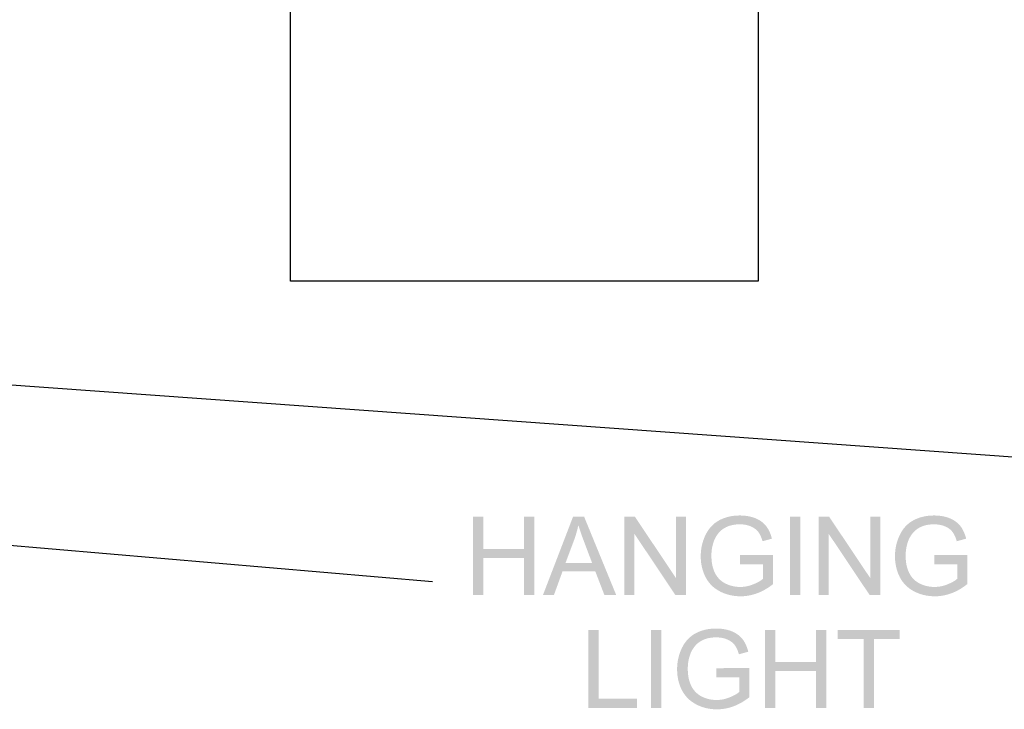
# Model space of a CAD drawing. Header units: millimetres. Extents: x 502444 to 745500, y -417645 to -375189.
# Tile 193 of 208: x 737599 to 738940, y -404183 to -403243. Entities that reach past the tile are written whole.
import ezdxf

# ---------------------------------------------------------------- set-up
doc = ezdxf.new("R2010")
doc.units = ezdxf.units.MM
doc.layers.add('PDF2_Geometry', color=7, linetype='Continuous')
doc.layers.add('PDF2_Solid Fills', color=7, linetype='Continuous')

msp = doc.modelspace()

# ---------------------------------------------------------------- hatches: boundary and pattern name
at = {"layer": 'PDF2_Solid Fills', "lineweight": 25, "transparency": 33554559}
for points in [[(738230.67144, -403920.46893), (738216.57066, -403920.46893), (738216.57066, -404027.0132), (738230.67144, -404027.0132), (738230.67144, -403976.7938), (738286.05865, -403976.7938), (738230.67144, -403964.22075)], [(738300.15942, -403920.46893), (738286.05865, -403920.46893), (738286.05865, -403964.22075), (738230.67144, -403964.22075), (738286.05865, -403976.7938), (738286.05865, -404027.0132), (738300.15942, -404027.0132)], [(738368.04825, -403920.46893), (738352.85696, -403920.46893), (738311.93494, -404027.0132), (738326.90832, -404027.0132), (738338.61059, -403994.74438), (738383.16721, -403994.74438), (738342.68105, -403983.26139), (738354.38332, -403952.01075), (738354.48796, -403951.72504), (738355.37056, -403949.23281), (738356.20222, -403946.73512), (738356.98291, -403944.2338), (738357.71311, -403941.72792), (738358.39235, -403939.21841), (738359.0211, -403936.70344), (738359.59889, -403934.18482), (738360.12572, -403931.66075)], [(738368.04825, -403920.46893), (738360.12572, -403931.66075), (738360.67894, -403933.54789), (738361.32589, -403935.65523), (738362.03834, -403937.88085), (738362.81585, -403940.2275), (738363.65933, -403942.69333), (738364.56742, -403945.27928), (738365.54147, -403947.98442), (738366.58058, -403950.80967), (738367.6852, -403953.75503), (738378.80604, -403983.26139), (738342.68105, -403983.26139), (738383.16721, -403994.74438), (738395.5965, -404027.0132), (738411.65994, -404027.0132)], [(738437.24552, -403920.46893), (738422.78124, -403920.46893), (738422.78124, -404027.0132), (738436.30059, -404027.0132), (738436.30059, -403943.28932)], [(738437.24552, -403920.46893), (738436.30059, -403943.28932), (738492.26922, -404027.0132), (738493.21416, -404004.12002)], [(738506.73351, -403920.46893), (738493.21416, -403920.46893), (738493.21416, -404004.12002), (738492.26922, -404027.0132), (738506.73351, -404027.0132)], [(738580.21916, -403918.65186), (738579.04674, -403918.66095), (738576.53768, -403918.74194), (738574.07639, -403918.90663), (738571.66287, -403919.15685), (738569.29713, -403919.48988), (738566.97914, -403919.90843), (738564.70893, -403920.4107), (738562.48604, -403920.99668), (738560.31137, -403921.66728), (738558.18447, -403922.4225), (738556.10489, -403923.26143), (738554.07353, -403924.18498), (738552.08993, -403925.19315), (738550.15593, -403926.29323), (738548.2324, -403927.52797), (738546.38939, -403928.85916), (738544.62599, -403930.2868), (738580.29195, -403930.71627), (738581.29421, -403930.72719), (738583.7514, -403930.84821), (738586.13808, -403931.1048), (738588.45378, -403931.49515), (738590.69851, -403932.02107), (738592.87182, -403932.68257), (738594.97461, -403933.47783), (738596.06695, -403933.96827), (738598.29348, -403935.12384), (738600.31483, -403936.40044), (738602.13146, -403937.79987), (738603.74335, -403939.32123), (738605.15052, -403940.96361), (738605.18828, -403941.01365), (738606.33521, -403942.65785), (738607.41845, -403944.49312), (738608.43709, -403946.5213), (738609.39249, -403948.74055), (738610.28374, -403951.1518), (738611.11084, -403953.75503), (738623.83084, -403950.26646), (738623.66433, -403949.63135), (738622.93868, -403947.11091), (738622.13796, -403944.71059), (738621.26264, -403942.43037), (738620.31224, -403940.26935), (738619.28723, -403938.22844), (738618.18716, -403936.30672), (738617.01248, -403934.50602), (738615.76272, -403932.82361), (738614.67311, -403931.52881), (738613.13902, -403929.9292), (738611.47253, -403928.42695), (738609.67319, -403927.02024), (738607.74192, -403925.71089), (738605.6778, -403924.49708), (738603.48175, -403923.37972), (738601.15285, -403922.3588), (738600.95631, -403922.28146), (738598.86308, -403921.51987), (738596.71707, -403920.84745), (738594.51874, -403920.26511), (738592.26719, -403919.77195), (738589.96286, -403919.36886), (738587.60621, -403919.05494), (738585.19678, -403918.83111), (738582.73413, -403918.69644)], [(738648.61662, -404027.0132), (738648.61662, -403920.46893), (738662.71785, -403920.46893), (738662.71785, -404027.0132)], [(738701.89558, -403920.46893), (738687.43129, -403920.46893), (738687.43129, -404027.0132), (738700.95064, -404027.0132), (738700.95064, -403943.28932)], [(738701.89558, -403920.46893), (738700.95064, -403943.28932), (738756.91927, -404027.0132), (738757.86421, -404004.12002)], [(738771.38356, -403920.46893), (738757.86421, -403920.46893), (738757.86421, -404004.12002), (738756.91927, -404027.0132), (738771.38356, -404027.0132)], [(738844.86921, -403918.65186), (738843.6968, -403918.66095), (738841.18774, -403918.74194), (738838.72645, -403918.90663), (738836.31293, -403919.15685), (738833.94718, -403919.48988), (738831.6292, -403919.90843), (738829.35899, -403920.4107), (738827.13609, -403920.99668), (738824.96142, -403921.66728), (738822.83453, -403922.4225), (738820.75494, -403923.26143), (738818.72358, -403924.18498), (738816.73999, -403925.19315), (738814.80599, -403926.29323), (738812.88245, -403927.52797), (738811.03944, -403928.85916), (738809.27605, -403930.2868), (738844.942, -403930.71627), (738845.94426, -403930.72719), (738848.40145, -403930.84821), (738850.78813, -403931.1048), (738853.10384, -403931.49515), (738855.34857, -403932.02107), (738857.52187, -403932.68257), (738859.62466, -403933.47783), (738860.717, -403933.96827), (738862.94353, -403935.12384), (738864.96489, -403936.40044), (738866.78151, -403937.79987), (738868.39341, -403939.32123), (738869.80057, -403940.96361), (738869.83833, -403941.01365), (738870.98526, -403942.65785), (738872.06851, -403944.49312), (738873.08714, -403946.5213), (738874.04254, -403948.74055), (738874.93379, -403951.1518), (738875.76089, -403953.75503), (738888.48089, -403950.26646), (738888.31438, -403949.63135), (738887.58873, -403947.11091), (738886.78802, -403944.71059), (738885.91269, -403942.43037), (738884.96229, -403940.26935), (738883.93729, -403938.22844), (738882.83722, -403936.30672), (738881.66253, -403934.50602), (738880.41278, -403932.82361), (738879.32317, -403931.52881), (738877.78907, -403929.9292), (738876.12258, -403928.42695), (738874.32325, -403927.02024), (738872.39198, -403925.71089), (738870.32786, -403924.49708), (738868.13181, -403923.37972), (738865.80291, -403922.3588), (738865.60637, -403922.28146), (738863.51313, -403921.51987), (738861.36713, -403920.84745), (738859.1688, -403920.26511), (738856.91724, -403919.77195), (738854.61291, -403919.36886), (738852.25626, -403919.05494), (738849.84683, -403918.83111), (738847.38418, -403918.69644)], [(738544.62599, -403930.2868), (738542.94358, -403931.81089), (738541.34079, -403933.43142), (738539.81852, -403935.14841), (738538.37632, -403936.96094), (738537.01419, -403938.87083), (738535.73214, -403940.87717), (738534.53061, -403942.97995), (738533.40961, -403945.17919), (738532.60207, -403946.91074), (738531.68625, -403949.05265), (738530.85005, -403951.21913), (738530.09347, -403953.41109), (738529.4165, -403955.62671), (738528.81915, -403957.8678), (738528.30141, -403960.13437), (738527.86329, -403962.4246), (738527.50479, -403964.7403), (738527.2259, -403967.08057), (738527.02709, -403969.44541), (738526.90744, -403971.83482), (738526.86786, -403974.24971), (738526.88105, -403975.65915), (738526.96931, -403978.11679), (738527.14037, -403980.53714), (738527.39469, -403982.92018), (738527.73136, -403985.265), (738528.15127, -403987.57252), (738528.654, -403989.84181), (738529.23907, -403992.07381), (738529.90739, -403994.26759), (738530.65897, -403996.42406), (738531.4929, -403998.54232), (738532.40963, -404000.62327), (738533.40961, -404002.666), (738534.52834, -404004.71783), (738535.75079, -404006.71507), (738537.06105, -404008.6286), (738538.45958, -404010.45842), (738539.94636, -404012.20361), (738541.52049, -404013.86509), (738543.18334, -404015.44287), (738544.934, -404016.93693), (738546.77246, -404018.34637), (738548.69918, -404019.6721), (738550.7137, -404020.91321), (738552.81649, -404022.07152), (738554.09991, -404022.72847), (738556.16676, -404023.70298), (738558.27045, -404024.59286), (738560.41009, -404025.39813), (738562.58658, -404026.11877), (738564.79947, -404026.75388), (738567.0483, -404027.30437), (738569.33443, -404027.77115), (738571.6565, -404028.1524), (738574.01498, -404028.44903), (738576.40984, -404028.66104), (738578.84156, -404028.78751), (738581.30967, -404028.83028), (738583.33694, -404028.79752), (738585.67903, -404028.68015), (738588.00975, -404028.47542), (738590.32818, -404028.18425), (738592.63433, -404027.80573), (738594.92911, -404027.34077), (738597.21161, -404026.78937), (738599.48227, -404026.15152), (738601.74065, -404025.42633), (738603.98766, -404024.6147), (738605.16735, -404024.15974), (738607.24648, -404023.29716), (738609.31378, -404022.35905), (738611.36925, -404021.34723), (738613.4129, -404020.26172), (738615.44517, -404019.10159), (738617.46561, -404017.86685), (738619.47422, -404016.55841), (738580.50987, -404016.11165), (738578.59725, -404016.07252), (738576.24151, -404015.91693), (738573.91625, -404015.64032), (738571.62102, -404015.2436), (738569.35536, -404014.72677), (738567.12018, -404014.09075), (738564.91457, -404013.33371), (738562.73945, -404012.45747), (738560.59389, -404011.46022), (738558.88555, -404010.55032), (738556.91334, -404009.32831), (738555.05622, -404007.97893), (738553.31558, -404006.50215), (738551.69003, -404004.8989), (738550.18096, -404003.16918), (738548.78744, -404001.31115), (738547.50948, -403999.32665), (738546.34753, -403997.21568), (738545.89804, -403996.31214), (738545.04409, -403994.39862), (738544.28023, -403992.40138), (738543.60645, -403990.31951), (738543.02229, -403988.15303), (738542.52821, -403985.90193), (738542.12376, -403983.56621), (738541.80939, -403981.14586), (738541.58464, -403978.6409), (738541.44998, -403976.05131), (738541.40494, -403973.37802), (738541.4104, -403972.52362), (738541.4891, -403970.08326), (738541.66153, -403967.68111), (738541.92676, -403965.31718), (738542.28527, -403962.99147), (738542.73658, -403960.70488), (738543.28161, -403958.4556), (738543.91945, -403956.24453), (738544.65101, -403954.07259), (738545.47539, -403951.93795), (738545.79385, -403951.19911), (738546.80749, -403949.10725), (738547.95806, -403947.08089), (738549.24649, -403945.12096), (738550.6723, -403943.22745), (738552.23507, -403941.39945), (738553.61948, -403939.96726), (738555.29416, -403938.49049), (738557.12671, -403937.11744), (738559.11757, -403935.84904), (738561.26677, -403934.68436), (738563.57428, -403933.62341), (738564.09293, -403933.41505), (738566.10973, -403932.69895), (738568.22571, -403932.09295), (738570.44042, -403931.59706), (738572.75476, -403931.21217), (738575.16782, -403930.93647), (738577.68052, -403930.77086), (738580.29195, -403930.71627)], [(738809.27605, -403930.2868), (738807.59364, -403931.81089), (738805.99084, -403933.43142), (738804.46857, -403935.14841), (738803.02637, -403936.96094), (738801.66425, -403938.87083), (738800.3822, -403940.87717), (738799.18067, -403942.97995), (738798.05967, -403945.17919), (738797.25213, -403946.91074), (738796.33631, -403949.05265), (738795.5001, -403951.21913), (738794.74352, -403953.41109), (738794.06655, -403955.62671), (738793.4692, -403957.8678), (738792.95146, -403960.13437), (738792.51334, -403962.4246), (738792.15484, -403964.7403), (738791.87596, -403967.08057), (738791.67714, -403969.44541), (738791.55749, -403971.83482), (738791.51791, -403974.24971), (738791.53111, -403975.65915), (738791.61936, -403978.11679), (738791.79043, -403980.53714), (738792.04475, -403982.92018), (738792.38141, -403985.265), (738792.80133, -403987.57252), (738793.30405, -403989.84181), (738793.88912, -403992.07381), (738794.55744, -403994.26759), (738795.30902, -403996.42406), (738796.14295, -403998.54232), (738797.05968, -404000.62327), (738798.05967, -404002.666), (738799.17839, -404004.71783), (738800.40084, -404006.71507), (738801.71111, -404008.6286), (738803.10963, -404010.45842), (738804.59641, -404012.20361), (738806.17055, -404013.86509), (738807.83339, -404015.44287), (738809.58405, -404016.93693), (738811.42251, -404018.34637), (738813.34923, -404019.6721), (738815.36376, -404020.91321), (738817.46655, -404022.07152), (738818.74996, -404022.72847), (738820.81681, -404023.70298), (738822.92051, -404024.59286), (738825.06015, -404025.39813), (738827.23664, -404026.11877), (738829.44952, -404026.75388), (738831.69835, -404027.30437), (738833.98448, -404027.77115), (738836.30656, -404028.1524), (738838.66503, -404028.44903), (738841.05989, -404028.66104), (738843.49161, -404028.78751), (738845.95973, -404028.83028), (738847.98699, -404028.79752), (738850.32909, -404028.68015), (738852.6598, -404028.47542), (738854.97824, -404028.18425), (738857.28439, -404027.80573), (738859.57916, -404027.34077), (738861.86166, -404026.78937), (738864.13232, -404026.15152), (738866.39071, -404025.42633), (738868.63771, -404024.6147), (738869.8174, -404024.15974), (738871.89653, -404023.29716), (738873.96384, -404022.35905), (738876.01931, -404021.34723), (738878.06295, -404020.26172), (738880.09522, -404019.10159), (738882.11566, -404017.86685), (738884.12428, -404016.55841), (738845.15992, -404016.11165), (738843.2473, -404016.07252), (738840.89156, -404015.91693), (738838.5663, -404015.64032), (738836.27107, -404015.2436), (738834.00541, -404014.72677), (738831.77023, -404014.09075), (738829.56463, -404013.33371), (738827.3895, -404012.45747), (738825.24395, -404011.46022), (738823.5356, -404010.55032), (738821.56339, -404009.32831), (738819.70627, -404007.97893), (738817.96563, -404006.50215), (738816.34009, -404004.8989), (738814.83101, -404003.16918), (738813.43749, -404001.31115), (738812.15953, -403999.32665), (738810.99758, -403997.21568), (738810.54809, -403996.31214), (738809.69415, -403994.39862), (738808.93029, -403992.40138), (738808.2565, -403990.31951), (738807.67234, -403988.15303), (738807.17826, -403985.90193), (738806.77381, -403983.56621), (738806.45944, -403981.14586), (738806.23469, -403978.6409), (738806.10003, -403976.05131), (738806.05499, -403973.37802), (738806.06045, -403972.52362), (738806.13915, -403970.08326), (738806.31158, -403967.68111), (738806.57682, -403965.31718), (738806.93532, -403962.99147), (738807.38663, -403960.70488), (738807.93166, -403958.4556), (738808.56951, -403956.24453), (738809.30107, -403954.07259), (738810.12544, -403951.93795), (738810.44391, -403951.19911), (738811.45754, -403949.10725), (738812.60811, -403947.08089), (738813.89654, -403945.12096), (738815.32236, -403943.22745), (738816.88512, -403941.39945), (738818.26954, -403939.96726), (738819.94421, -403938.49049), (738821.77676, -403937.11744), (738823.76763, -403935.84904), (738825.91682, -403934.68436), (738828.22434, -403933.62341), (738828.74298, -403933.41505), (738830.75978, -403932.69895), (738832.87576, -403932.09295), (738835.09047, -403931.59706), (738837.40481, -403931.21217), (738839.81788, -403930.93647), (738842.33058, -403930.77086), (738844.942, -403930.71627)], [(738625.43, -403972.65101), (738580.29195, -403972.7238), (738580.29195, -403985.22406), (738611.61948, -403985.22406), (738611.61948, -404005.06451), (738610.91794, -404005.66322), (738609.33107, -404006.87157), (738607.54356, -404008.05536), (738605.55588, -404009.21549), (738603.36801, -404010.35105), (738600.97952, -404011.46295), (738598.39084, -404012.55028), (738596.58468, -404013.24818), (738594.33131, -404014.00795), (738592.06337, -404014.65034), (738589.78133, -404015.17627), (738587.48519, -404015.58572), (738585.17449, -404015.8778), (738582.84923, -404016.05341), (738580.50987, -404016.11165), (738619.47422, -404016.55841), (738621.471, -404015.17536), (738623.45642, -404013.7186), (738625.43, -404012.18723)], [(738890.08005, -403972.65101), (738844.942, -403972.7238), (738844.942, -403985.22406), (738876.26953, -403985.22406), (738876.26953, -404005.06451), (738875.56799, -404005.66322), (738873.98112, -404006.87157), (738872.19362, -404008.05536), (738870.20593, -404009.21549), (738868.01807, -404010.35105), (738865.62957, -404011.46295), (738863.04089, -404012.55028), (738861.23474, -404013.24818), (738858.98136, -404014.00795), (738856.71343, -404014.65034), (738854.43139, -404015.17627), (738852.13524, -404015.58572), (738849.82454, -404015.8778), (738847.49928, -404016.05341), (738845.15992, -404016.11165), (738884.12428, -404016.55841), (738886.12106, -404015.17536), (738888.10647, -404013.7186), (738890.08005, -404012.18723)], [(738387.61892, -404074.61755), (738373.51768, -404074.61755), (738373.51768, -404181.16182), (738440.09807, -404181.16182), (738440.09807, -404168.58877), (738387.61892, -404168.58877)], [(738459.28703, -404181.16182), (738459.28703, -404074.61755), (738473.38827, -404074.61755), (738473.38827, -404181.16182)], [(738548.03677, -404072.80047), (738546.86436, -404072.80957), (738544.3553, -404072.89055), (738541.89401, -404073.05524), (738539.48049, -404073.30547), (738537.11474, -404073.63849), (738534.79676, -404074.05705), (738532.52655, -404074.55931), (738530.30365, -404075.14529), (738528.12898, -404075.81589), (738526.00208, -404076.57111), (738523.9225, -404077.41004), (738521.89114, -404078.3336), (738519.90755, -404079.34177), (738517.97355, -404080.44184), (738516.05001, -404081.67658), (738514.207, -404083.00777), (738512.44361, -404084.43541), (738548.10956, -404084.86488), (738549.11182, -404084.8758), (738551.56902, -404084.99682), (738553.95569, -404085.25341), (738556.2714, -404085.64376), (738558.51613, -404086.16969), (738560.68943, -404086.83119), (738562.79222, -404087.62644), (738563.88456, -404088.11688), (738566.1111, -404089.27246), (738568.13245, -404090.54905), (738569.94907, -404091.94848), (738571.56096, -404093.46984), (738572.96813, -404095.11222), (738573.00589, -404095.16227), (738574.15283, -404096.80646), (738575.23606, -404098.64174), (738576.2547, -404100.66991), (738577.2101, -404102.88917), (738578.10135, -404105.30041), (738578.92845, -404107.90365), (738591.64845, -404104.41508), (738591.48194, -404103.77996), (738590.75629, -404101.25953), (738589.95558, -404098.8592), (738589.08025, -404096.57899), (738588.12986, -404094.41796), (738587.10485, -404092.37705), (738586.00478, -404090.45533), (738584.83009, -404088.65463), (738583.58034, -404086.97222), (738582.49073, -404085.67743), (738580.95663, -404084.07782), (738579.29014, -404082.57556), (738577.49081, -404081.16885), (738575.55954, -404079.8595), (738573.49542, -404078.64569), (738571.29937, -404077.52833), (738568.97047, -404076.50742), (738568.77393, -404076.43008), (738566.6807, -404075.66849), (738564.53469, -404074.99607), (738562.33636, -404074.41373), (738560.0848, -404073.92056), (738557.78047, -404073.51747), (738555.42382, -404073.20356), (738553.0144, -404072.97972), (738550.55174, -404072.84506)], [(738628.57281, -404074.61755), (738614.47202, -404074.61755), (738614.47202, -404181.16182), (738628.57281, -404181.16182), (738628.57281, -404130.94241), (738683.96001, -404130.94241), (738628.57281, -404118.36936)], [(738698.06079, -404074.61755), (738683.96001, -404074.61755), (738683.96001, -404118.36936), (738628.57281, -404118.36936), (738683.96001, -404130.94241), (738683.96001, -404181.16182), (738698.06079, -404181.16182)], [(738798.00461, -404074.61755), (738713.54326, -404074.61755), (738713.54326, -404087.1906), (738748.65052, -404087.1906), (738748.65052, -404181.16182), (738762.75176, -404181.16182), (738762.75176, -404087.1906), (738798.00461, -404087.1906)], [(738512.44361, -404084.43541), (738510.7612, -404085.9595), (738509.1584, -404087.58004), (738507.63613, -404089.29702), (738506.19393, -404091.10955), (738504.83181, -404093.01944), (738503.54975, -404095.02578), (738502.34823, -404097.12857), (738501.22722, -404099.3278), (738500.41969, -404101.05935), (738499.50387, -404103.20126), (738498.66767, -404105.36775), (738497.91108, -404107.5597), (738497.23411, -404109.77532), (738496.63676, -404112.01641), (738496.11903, -404114.28298), (738495.68091, -404116.57321), (738495.32241, -404118.88892), (738495.04352, -404121.22919), (738494.8447, -404123.59403), (738494.72505, -404125.98343), (738494.68547, -404128.39832), (738494.69866, -404129.80776), (738494.78693, -404132.26541), (738494.95799, -404134.68575), (738495.21231, -404137.06879), (738495.54897, -404139.41361), (738495.96889, -404141.72113), (738496.47161, -404143.99043), (738497.05668, -404146.22242), (738497.725, -404148.4162), (738498.47658, -404150.57267), (738499.31051, -404152.69093), (738500.22724, -404154.77188), (738501.22722, -404156.81461), (738502.34595, -404158.86645), (738503.56841, -404160.86369), (738504.87867, -404162.77721), (738506.27719, -404164.60703), (738507.76397, -404166.35222), (738509.33811, -404168.01371), (738511.00096, -404169.59148), (738512.75161, -404171.08554), (738514.59007, -404172.49498), (738516.51679, -404173.82071), (738518.53132, -404175.06182), (738520.63411, -404176.22013), (738521.91753, -404176.87708), (738523.98437, -404177.85159), (738526.08807, -404178.74147), (738528.22771, -404179.54674), (738530.4042, -404180.26738), (738532.61709, -404180.9025), (738534.86591, -404181.45299), (738537.15205, -404181.91977), (738539.47412, -404182.30102), (738541.83259, -404182.59765), (738544.22746, -404182.80965), (738546.65917, -404182.93613), (738549.12729, -404182.9789), (738551.15455, -404182.94614), (738553.49665, -404182.82876), (738555.82736, -404182.62403), (738558.1458, -404182.33286), (738560.45195, -404181.95434), (738562.74673, -404181.48938), (738565.02922, -404180.93798), (738567.29989, -404180.30014), (738569.55827, -404179.57495), (738571.80527, -404178.76331), (738572.98496, -404178.30836), (738575.06409, -404177.44577), (738577.13139, -404176.50766), (738579.18687, -404175.49585), (738581.23051, -404174.41033), (738583.26278, -404173.2502), (738585.28322, -404172.01546), (738587.29184, -404170.70702), (738548.32748, -404170.26026), (738546.41486, -404170.22113), (738544.05912, -404170.06554), (738541.73387, -404169.78893), (738539.43863, -404169.39221), (738537.17297, -404168.87539), (738534.93779, -404168.23937), (738532.73219, -404167.48233), (738530.55706, -404166.60609), (738528.41151, -404165.60883), (738526.70317, -404164.69893), (738524.73095, -404163.47693), (738522.87384, -404162.12754), (738521.13319, -404160.65077), (738519.50765, -404159.04752), (738517.99857, -404157.31779), (738516.60505, -404155.45977), (738515.32709, -404153.47527), (738514.16515, -404151.36429), (738513.71565, -404150.46075), (738512.86171, -404148.54723), (738512.09784, -404146.54999), (738511.42406, -404144.46813), (738510.8399, -404142.30165), (738510.34583, -404140.05055), (738509.94137, -404137.71482), (738509.627, -404135.29448), (738509.40226, -404132.78951), (738509.26759, -404130.19993), (738509.22255, -404127.52663), (738509.22801, -404126.67223), (738509.30671, -404124.23187), (738509.47914, -404121.82972), (738509.74438, -404119.46579), (738510.10288, -404117.14008), (738510.55419, -404114.85349), (738511.09923, -404112.60421), (738511.73707, -404110.39315), (738512.46863, -404108.2212), (738513.293, -404106.08657), (738513.61147, -404105.34773), (738514.6251, -404103.25586), (738515.77568, -404101.2295), (738517.0641, -404099.26957), (738518.48992, -404097.37606), (738520.05268, -404095.54806), (738521.4371, -404094.11588), (738523.11178, -404092.6391), (738524.94432, -404091.26605), (738526.93519, -404089.99765), (738529.08438, -404088.83297), (738531.3919, -404087.77202), (738531.91054, -404087.56366), (738533.92734, -404086.84757), (738536.04333, -404086.24157), (738538.25803, -404085.74567), (738540.57237, -404085.36078), (738542.98544, -404085.08508), (738545.49814, -404084.91948), (738548.10956, -404084.86488)], [(738593.24761, -404126.79962), (738548.10956, -404126.87241), (738548.10956, -404139.37267), (738579.43709, -404139.37267), (738579.43709, -404159.21312), (738578.73555, -404159.81183), (738577.14868, -404161.02019), (738575.36118, -404162.20397), (738573.37349, -404163.3641), (738571.18563, -404164.49966), (738568.79713, -404165.61156), (738566.20846, -404166.6989), (738564.4023, -404167.39679), (738562.14892, -404168.15656), (738559.88098, -404168.79895), (738557.59895, -404169.32488), (738555.30281, -404169.73434), (738552.99211, -404170.02642), (738550.66684, -404170.20203), (738548.32748, -404170.26026), (738587.29184, -404170.70702), (738589.28862, -404169.32397), (738591.27403, -404167.86721), (738593.24761, -404166.33584)]]:
    msp.add_hatch(color=1, dxfattribs=at).paths.add_polyline_path(points)

# ---------------------------------------------------------------- linework, layer by layer
at = {"layer": 'PDF2_Geometry', "color": 6, "lineweight": 25}
msp.add_lwpolyline([(738161.52103, -404009.12086), (721841.13804, -402607.78174), (741269.81046, -404005.39389)], dxfattribs=at)
at = {"layer": 'PDF2_Geometry', "color": 253, "lineweight": 25, "true_color": 0xb5af97}
msp.add_lwpolyline([(738605.02995, -402961.84348), (738605.02995, -403599.15462), (737967.71881, -403599.15462), (737967.71881, -402961.84348)], close=True, dxfattribs=at)

doc.saveas('drawing.dxf')
